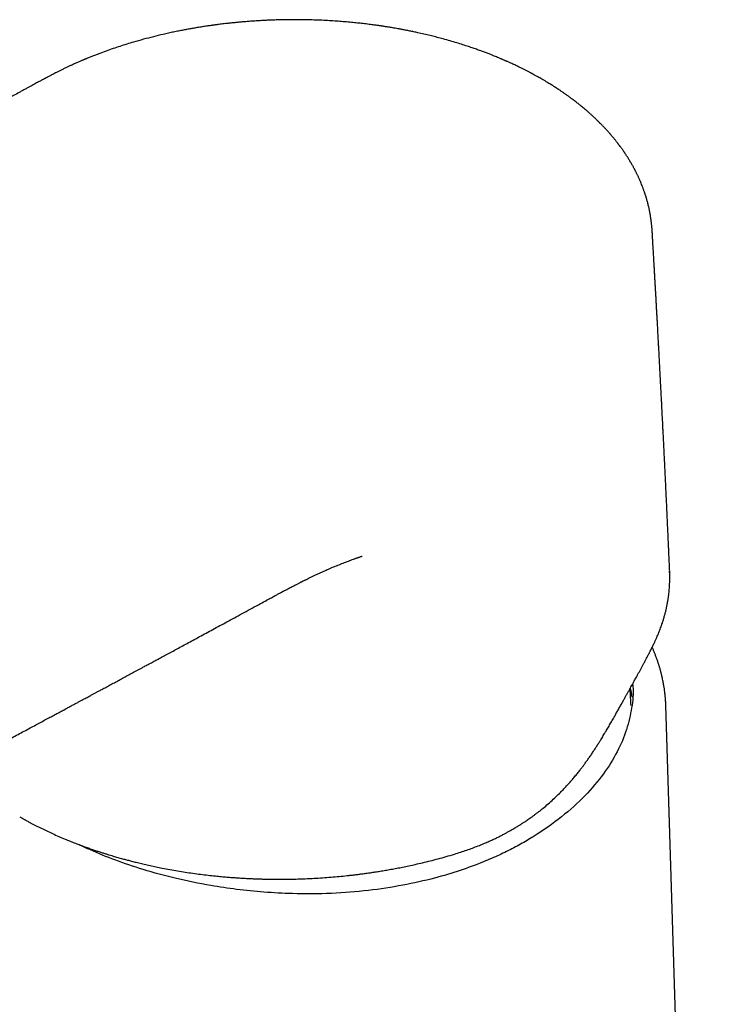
# Model space of a CAD drawing. Header units: millimetres. Extents: x 8 to 785, y 12 to 916.
# Tile 17 of 46: x 719 to 763, y 261 to 324. Entities that reach past the tile are written whole.
import ezdxf

# ---------------------------------------------------------------- set-up
doc = ezdxf.new("R2010")
doc.units = ezdxf.units.MM

msp = doc.modelspace()

# ---------------------------------------------------------------- linework, layer by layer
at = {"color": 7, "linetype": 'Continuous', "lineweight": 30}
for p, q in [((759.677, 310.622), (759.677, 310.627)), ((760.806, 288.526), (760.803, 288.651)), ((760.546, 280.053), (760.546, 280.001)), ((760.558, 279.981), (760.556, 280.055)), ((763.5, 184.505), (760.56, 280.001))]:
    msp.add_line(p, q, dxfattribs=at)
at = {"color": 7, "linetype": 'Continuous', "lineweight": 30, "flags": 128}
msp.add_lwpolyline([(758.312, 279.963), (758.308, 280.056), (758.307, 280.089)], dxfattribs=at)
at = {"color": 7, "linetype": 'Continuous', "lineweight": 30}
msp.add_arc((750.439, 279.279), 8.047, 8.7588, 13.1241, dxfattribs=at)
for points, knots in [([(752.547, 320.408), (752.503, 320.433), (752.422, 320.48), (752.307, 320.545), (752.208, 320.6), (752.125, 320.646), (752.059, 320.682), (752.01, 320.708), (751.977, 320.726), (751.953, 320.739), (751.931, 320.751), (751.907, 320.764), (751.88, 320.778), (751.85, 320.794), (751.807, 320.817), (751.747, 320.848), (751.67, 320.889), (751.557, 320.947), (751.41, 321.022), (751.228, 321.113), (751.064, 321.193), (750.921, 321.261), (750.799, 321.319), (750.677, 321.376), (750.562, 321.429), (750.459, 321.475), (750.373, 321.514), (750.302, 321.545), (750.243, 321.572), (750.183, 321.598), (750.123, 321.624), (750.059, 321.652), (749.994, 321.68), (749.924, 321.709), (749.848, 321.742), (749.748, 321.783), (749.622, 321.835), (749.467, 321.899), (749.287, 321.97), (749.082, 322.051), (748.849, 322.139), (748.596, 322.233), (748.325, 322.33), (748.036, 322.431), (747.711, 322.54), (747.347, 322.657), (746.942, 322.782), (746.513, 322.907), (746.098, 323.022), (745.701, 323.126), (745.325, 323.22), (744.935, 323.313), (744.582, 323.392), (744.274, 323.458), (744.02, 323.51), (743.777, 323.558), (743.548, 323.602), (743.343, 323.64), (743.159, 323.673), (742.997, 323.701), (742.845, 323.727), (742.703, 323.75), (742.573, 323.771), (742.453, 323.79), (742.354, 323.805), (742.279, 323.817), (742.227, 323.824), (742.191, 323.83), (742.162, 323.834), (742.134, 323.838), (742.1, 323.843), (742.045, 323.851), (741.964, 323.863), (741.851, 323.879), (741.717, 323.897), (741.56, 323.918), (741.385, 323.94), (741.197, 323.964), (740.947, 323.993), (740.629, 324.028), (740.24, 324.067), (739.829, 324.104), (739.395, 324.139), (738.939, 324.169), (738.46, 324.196), (737.972, 324.216), (737.474, 324.231), (736.969, 324.24), (736.445, 324.242), (735.973, 324.237), (735.563, 324.228), (735.226, 324.218), (734.901, 324.205), (734.589, 324.19), (734.266, 324.172), (733.934, 324.151), (733.597, 324.127), (733.281, 324.101), (732.988, 324.075), (732.717, 324.049), (732.468, 324.023), (732.241, 323.999), (732.038, 323.975), (731.857, 323.953), (731.697, 323.933), (731.571, 323.917), (731.476, 323.905), (731.406, 323.895), (731.343, 323.887), (731.279, 323.878), (731.201, 323.867), (731.099, 323.853), (730.975, 323.835), (730.837, 323.814), (730.69, 323.792), (730.536, 323.768), (730.374, 323.742), (730.178, 323.709), (729.944, 323.669), (729.671, 323.62), (729.382, 323.566), (729.079, 323.507), (728.762, 323.442), (728.431, 323.371), (727.993, 323.272), (727.452, 323.142), (726.813, 322.975), (726.239, 322.813), (725.732, 322.66), (725.291, 322.52), (724.846, 322.372), (724.395, 322.213), (724.055, 322.088), (723.826, 322), (723.708, 321.955), (723.591, 321.909), (723.478, 321.864), (723.366, 321.819), (723.263, 321.778), (723.171, 321.74), (723.1, 321.71), (723.053, 321.691), (723.026, 321.68), (723.01, 321.673), (722.99, 321.665), (722.96, 321.652), (722.916, 321.634), (722.861, 321.61), (722.792, 321.581), (722.707, 321.544), (722.603, 321.498), (722.479, 321.444), (722.34, 321.382), (722.186, 321.311), (722.016, 321.233), (721.838, 321.149), (721.717, 321.09), (721.657, 321.061)], [0, 0, 0, 0, 0.005323, 0.009973, 0.013949, 0.017253, 0.019884, 0.021843, 0.023091, 0.023868, 0.024709, 0.025663, 0.026728, 0.027906, 0.029195, 0.031851, 0.034884, 0.038293, 0.044996, 0.05198, 0.059231, 0.06371, 0.068285, 0.072957, 0.077392, 0.081209, 0.084356, 0.086907, 0.089025, 0.090936, 0.093439, 0.09562, 0.097969, 0.100523, 0.103282, 0.106247, 0.111321, 0.116902, 0.122989, 0.130522, 0.138708, 0.147547, 0.156982, 0.166895, 0.177284, 0.190139, 0.203652, 0.217825, 0.232655, 0.244346, 0.256414, 0.268861, 0.281686, 0.289937, 0.297972, 0.305553, 0.312679, 0.319351, 0.324697, 0.329711, 0.334394, 0.338744, 0.342763, 0.346451, 0.349745, 0.351816, 0.353393, 0.354476, 0.355168, 0.355999, 0.357041, 0.358293, 0.361054, 0.364487, 0.368593, 0.373371, 0.378794, 0.384522, 0.390449, 0.401528, 0.413242, 0.42559, 0.438574, 0.452192, 0.466444, 0.481331, 0.495765, 0.51075, 0.526285, 0.54237, 0.552712, 0.562763, 0.572418, 0.581676, 0.590537, 0.601263, 0.611344, 0.620779, 0.629569, 0.637712, 0.64521, 0.652062, 0.65815, 0.663617, 0.668465, 0.672694, 0.675043, 0.677154, 0.679028, 0.680813, 0.682942, 0.686201, 0.690066, 0.694315, 0.698802, 0.703528, 0.708493, 0.713697, 0.721645, 0.730093, 0.73904, 0.748487, 0.758433, 0.768879, 0.779755, 0.800034, 0.82068, 0.841696, 0.856239, 0.870957, 0.885853, 0.901178, 0.917089, 0.921159, 0.925266, 0.929409, 0.933542, 0.937285, 0.941305, 0.944591, 0.947143, 0.948962, 0.949596, 0.950048, 0.950685, 0.951781, 0.953334, 0.955347, 0.957818, 0.960747, 0.964657, 0.969167, 0.974276, 0.979986, 0.986296, 0.993206, 1, 1, 1, 1]), ([(721.659, 321.062), (721.619, 321.043), (721.521, 320.995), (721.371, 320.921), (721.214, 320.842), (721.073, 320.769), (720.946, 320.704), (720.834, 320.646), (720.739, 320.597), (720.661, 320.556), (720.597, 320.522), (720.544, 320.494), (720.501, 320.472), (720.469, 320.455), (720.445, 320.442), (720.426, 320.432), (720.399, 320.418), (720.358, 320.396), (720.299, 320.365), (720.224, 320.325), (720.134, 320.277), (720.029, 320.22), (719.908, 320.155), (719.772, 320.082), (719.621, 320), (719.455, 319.91), (719.274, 319.811), (719.078, 319.704), (718.942, 319.629), (718.872, 319.591)], [0, 0, 0, 0, 0.041075, 0.101346, 0.156247, 0.20595, 0.250585, 0.290241, 0.324976, 0.35136, 0.374022, 0.392975, 0.408231, 0.419796, 0.427677, 0.433029, 0.440972, 0.456541, 0.477791, 0.504713, 0.537298, 0.575534, 0.619407, 0.6689, 0.723996, 0.784676, 0.850918, 0.9227, 1, 1, 1, 1]), ([(759.678, 310.622), (759.676, 310.654), (759.672, 310.72), (759.665, 310.812), (759.657, 310.898), (759.649, 310.984), (759.641, 311.067), (759.63, 311.16), (759.617, 311.264), (759.6, 311.386), (759.584, 311.492), (759.57, 311.58), (759.559, 311.646), (759.548, 311.705), (759.538, 311.764), (759.524, 311.837), (759.507, 311.923), (759.486, 312.018), (759.465, 312.114), (759.442, 312.212), (759.417, 312.318), (759.388, 312.43), (759.358, 312.542), (759.328, 312.649), (759.297, 312.755), (759.269, 312.846), (759.245, 312.919), (759.229, 312.97), (759.213, 313.017), (759.197, 313.066), (759.176, 313.128), (759.15, 313.202), (759.121, 313.284), (759.081, 313.392), (759.03, 313.524), (758.968, 313.678), (758.917, 313.799), (758.878, 313.89), (758.85, 313.952), (758.82, 314.019), (758.786, 314.094), (758.75, 314.171), (758.712, 314.25), (758.676, 314.324), (758.642, 314.392), (758.612, 314.451), (758.586, 314.502), (758.563, 314.545), (758.541, 314.588), (758.514, 314.638), (758.481, 314.699), (758.445, 314.765), (758.409, 314.83), (758.374, 314.892), (758.341, 314.949), (758.313, 314.998), (758.289, 315.038), (758.266, 315.077), (758.242, 315.118), (758.212, 315.167), (758.178, 315.223), (758.14, 315.284), (758.101, 315.347), (758.063, 315.406), (758.026, 315.463), (757.991, 315.517), (757.957, 315.567), (757.927, 315.612), (757.903, 315.648), (757.879, 315.684), (757.851, 315.725), (757.815, 315.777), (757.769, 315.843), (757.713, 315.921), (757.646, 316.014), (757.585, 316.096), (757.533, 316.164), (757.498, 316.212), (757.467, 316.251), (757.443, 316.282), (757.416, 316.317), (757.38, 316.363), (757.329, 316.428), (757.267, 316.504), (757.21, 316.574), (757.161, 316.634), (757.121, 316.681), (757.08, 316.73), (757.037, 316.78), (756.998, 316.826), (756.965, 316.864), (756.94, 316.893), (756.919, 316.917), (756.892, 316.947), (756.855, 316.989), (756.803, 317.047), (756.744, 317.112), (756.685, 317.176), (756.63, 317.235), (756.579, 317.289), (756.527, 317.344), (756.476, 317.397), (756.429, 317.445), (756.391, 317.484), (756.358, 317.518), (756.325, 317.551), (756.285, 317.591), (756.234, 317.641), (756.175, 317.7), (756.105, 317.767), (756.03, 317.84), (755.951, 317.915), (755.875, 317.985), (755.803, 318.052), (755.736, 318.112), (755.677, 318.165), (755.634, 318.204), (755.604, 318.231), (755.58, 318.252), (755.551, 318.277), (755.513, 318.31), (755.466, 318.351), (755.391, 318.416), (755.292, 318.5), (755.178, 318.595), (755.075, 318.679), (754.984, 318.753), (754.9, 318.819), (754.825, 318.879), (754.759, 318.93), (754.704, 318.973), (754.659, 319.007), (754.626, 319.032), (754.599, 319.053), (754.569, 319.075), (754.53, 319.105), (754.48, 319.142), (754.39, 319.208), (754.267, 319.299), (754.115, 319.407), (753.968, 319.51), (753.822, 319.61), (753.705, 319.689), (753.621, 319.745), (753.574, 319.776), (753.538, 319.799), (753.509, 319.818), (753.48, 319.837), (753.442, 319.862), (753.389, 319.896), (753.319, 319.941), (753.231, 319.996), (753.127, 320.061), (753.006, 320.136), (752.869, 320.219), (752.714, 320.311), (752.604, 320.375), (752.546, 320.408)], [0, 0, 0, 0, 0.007323, 0.015144, 0.023416, 0.031402, 0.03894, 0.046039, 0.056512, 0.066559, 0.0776, 0.084189, 0.08995, 0.094882, 0.099829, 0.10563, 0.114132, 0.122587, 0.130925, 0.139426, 0.148856, 0.159191, 0.169298, 0.178625, 0.187996, 0.197689, 0.203162, 0.2077, 0.211497, 0.215823, 0.220907, 0.228372, 0.23583, 0.243222, 0.257988, 0.271844, 0.285702, 0.291251, 0.296882, 0.302948, 0.310008, 0.317607, 0.324549, 0.331932, 0.338286, 0.343798, 0.348567, 0.352594, 0.355984, 0.360735, 0.366849, 0.37332, 0.379403, 0.385429, 0.390977, 0.395661, 0.399388, 0.402659, 0.406743, 0.411395, 0.416824, 0.422847, 0.42896, 0.435133, 0.440325, 0.445558, 0.45076, 0.455214, 0.458743, 0.461381, 0.465667, 0.470856, 0.476947, 0.485064, 0.494285, 0.504611, 0.509861, 0.51479, 0.518807, 0.521914, 0.524162, 0.529447, 0.535979, 0.54377, 0.552927, 0.557479, 0.562309, 0.567418, 0.5728, 0.57774, 0.581671, 0.584689, 0.586876, 0.589155, 0.5941, 0.600168, 0.607309, 0.614861, 0.620482, 0.62621, 0.632045, 0.637985, 0.643352, 0.64761, 0.650758, 0.654091, 0.658487, 0.663948, 0.670472, 0.677556, 0.686239, 0.694514, 0.702381, 0.709839, 0.716787, 0.722754, 0.727683, 0.729872, 0.731935, 0.734786, 0.738567, 0.743277, 0.748688, 0.760958, 0.77232, 0.7817, 0.790358, 0.798294, 0.805392, 0.811493, 0.816596, 0.820701, 0.823809, 0.825597, 0.828261, 0.83185, 0.836364, 0.841791, 0.856139, 0.869552, 0.882118, 0.894645, 0.907324, 0.912136, 0.916146, 0.919355, 0.921237, 0.923449, 0.926651, 0.930844, 0.936848, 0.944145, 0.952735, 0.962616, 0.973788, 0.986249, 1, 1, 1, 1]), ([(718.872, 319.591), (718.636, 319.46), (718.168, 319.202), (717.479, 318.818), (716.806, 318.442), (716.151, 318.074), (715.515, 317.715), (714.899, 317.365), (714.302, 317.025), (713.72, 316.692), (713.149, 316.364), (712.589, 316.042), (712.04, 315.725), (711.506, 315.417), (710.987, 315.116), (710.483, 314.824), (709.993, 314.54), (709.518, 314.263), (709.058, 313.995), (708.612, 313.735), (708.18, 313.483), (707.763, 313.239), (707.36, 313.004), (706.972, 312.777), (706.586, 312.551), (706.203, 312.326), (705.825, 312.105), (705.465, 311.893), (705.121, 311.691), (704.804, 311.505), (704.512, 311.333), (704.245, 311.176), (703.992, 311.027), (703.752, 310.886), (703.527, 310.753), (703.316, 310.629), (703.113, 310.509), (702.92, 310.395), (702.737, 310.287), (702.567, 310.187), (702.404, 310.091), (702.197, 309.969), (701.939, 309.816), (701.628, 309.633), (701.305, 309.442), (700.971, 309.244), (700.618, 309.035), (700.245, 308.814), (699.853, 308.582), (699.447, 308.342), (699.029, 308.094), (698.598, 307.838), (698.163, 307.58), (697.724, 307.319), (697.282, 307.057), (696.828, 306.787), (696.363, 306.511), (695.887, 306.228), (695.399, 305.937), (694.901, 305.641), (694.398, 305.341), (693.892, 305.039), (693.227, 304.643), (692.404, 304.152), (691.271, 303.475), (689.992, 302.711), (688.57, 301.859), (687.161, 301.015), (685.765, 300.177), (684.381, 299.346), (683.005, 298.519), (680.834, 297.212), (677.867, 295.423), (674.905, 293.634), (672.743, 292.325), (671.374, 291.497), (669.996, 290.661), (668.607, 289.818), (667.206, 288.967), (665.794, 288.109), (664.371, 287.244), (663.08, 286.458), (661.921, 285.752), (660.892, 285.125), (659.85, 284.489), (658.795, 283.845), (657.731, 283.196), (656.66, 282.542), (655.581, 281.881), (654.49, 281.209), (653.623, 280.675), (652.986, 280.283), (652.581, 280.034), (652.175, 279.785), (651.769, 279.538), (651.371, 279.296), (650.986, 279.063), (650.619, 278.842), (650.265, 278.631), (649.924, 278.428), (649.595, 278.234), (649.278, 278.049), (648.976, 277.874), (648.689, 277.709), (648.417, 277.554), (648.16, 277.408), (647.917, 277.272), (647.689, 277.145), (647.475, 277.027), (647.276, 276.918), (647.09, 276.817), (646.917, 276.724), (646.754, 276.637), (646.627, 276.57), (646.534, 276.521), (646.473, 276.488), (646.413, 276.457), (646.364, 276.431), (646.328, 276.413), (646.302, 276.399), (646.271, 276.383), (646.229, 276.361), (646.176, 276.334), (646.115, 276.302), (646.046, 276.266), (645.966, 276.226), (645.877, 276.18), (645.777, 276.13), (645.625, 276.053), (645.427, 275.954), (645.198, 275.842), (644.988, 275.74), (644.797, 275.649), (644.619, 275.566), (644.454, 275.489), (644.292, 275.415), (644.131, 275.342), (644.006, 275.287), (643.924, 275.251), (643.883, 275.233), (643.851, 275.219), (643.824, 275.207), (643.8, 275.197), (643.771, 275.184), (643.734, 275.168), (643.687, 275.148), (643.631, 275.124), (643.566, 275.097), (643.493, 275.066), (643.393, 275.024), (643.275, 274.976), (643.143, 274.922), (643.019, 274.873), (642.904, 274.828), (642.798, 274.787), (642.703, 274.751), (642.618, 274.719), (642.551, 274.694), (642.499, 274.675), (642.461, 274.661), (642.424, 274.648), (642.39, 274.635), (642.355, 274.623), (642.315, 274.608), (642.265, 274.591), (642.205, 274.57), (642.135, 274.545), (642.059, 274.52), (641.964, 274.488), (641.858, 274.453), (641.742, 274.416), (641.638, 274.384), (641.546, 274.355), (641.471, 274.333), (641.41, 274.315), (641.361, 274.301), (641.316, 274.288), (641.275, 274.277), (641.235, 274.266), (641.192, 274.254), (641.142, 274.24), (641.085, 274.225), (641.022, 274.208), (640.956, 274.191), (640.889, 274.175), (640.822, 274.158), (640.747, 274.14), (640.666, 274.121), (640.583, 274.102), (640.511, 274.086), (640.446, 274.073), (640.382, 274.059), (640.312, 274.045), (640.234, 274.03), (640.12, 274.008), (639.973, 273.982), (639.799, 273.953), (639.613, 273.926), (639.416, 273.9), (639.202, 273.876), (638.982, 273.856), (638.805, 273.843), (638.676, 273.835), (638.599, 273.831), (638.521, 273.827), (638.444, 273.823), (638.373, 273.82), (638.31, 273.818), (638.26, 273.816), (638.223, 273.815), (638.198, 273.814), (638.181, 273.813), (638.164, 273.813), (638.141, 273.812), (638.11, 273.811), (638.071, 273.81), (638.024, 273.809), (637.962, 273.807), (637.883, 273.806), (637.785, 273.804), (637.673, 273.802), (637.547, 273.8), (637.406, 273.798), (637.251, 273.796), (637.081, 273.793), (636.898, 273.79), (636.7, 273.787), (636.488, 273.783), (636.262, 273.778), (636.022, 273.773), (635.769, 273.767), (635.595, 273.763), (635.506, 273.761)], [0, 0, 0, 0, 0.007951, 0.01573, 0.023345, 0.030794, 0.038077, 0.045068, 0.0519, 0.058573, 0.065087, 0.07157, 0.077887, 0.08404, 0.090027, 0.09585, 0.101508, 0.107002, 0.112331, 0.117496, 0.122498, 0.127335, 0.132008, 0.136516, 0.140861, 0.145451, 0.149843, 0.154036, 0.15803, 0.161827, 0.165106, 0.168221, 0.171172, 0.173959, 0.176583, 0.179042, 0.181338, 0.183674, 0.185811, 0.187751, 0.189608, 0.191508, 0.195007, 0.198642, 0.202413, 0.206319, 0.210361, 0.214796, 0.219383, 0.224124, 0.229017, 0.234063, 0.239261, 0.244303, 0.24948, 0.254792, 0.260241, 0.265825, 0.271544, 0.2774, 0.283345, 0.289277, 0.295192, 0.306763, 0.31827, 0.335136, 0.351863, 0.368451, 0.3849, 0.401211, 0.417403, 0.433582, 0.478072, 0.522563, 0.538656, 0.554851, 0.571185, 0.587658, 0.604269, 0.621019, 0.637907, 0.654934, 0.667008, 0.679227, 0.691621, 0.704185, 0.716924, 0.729614, 0.742479, 0.755509, 0.76869, 0.773508, 0.778344, 0.783198, 0.788069, 0.792897, 0.797471, 0.801875, 0.80611, 0.810177, 0.814153, 0.817955, 0.821582, 0.825035, 0.828314, 0.831419, 0.83435, 0.837108, 0.839693, 0.842105, 0.844345, 0.846444, 0.84843, 0.850303, 0.851075, 0.851827, 0.852558, 0.853257, 0.853613, 0.853888, 0.854222, 0.854739, 0.855437, 0.856159, 0.857007, 0.857981, 0.859082, 0.860309, 0.861646, 0.864719, 0.867604, 0.870137, 0.872506, 0.87471, 0.876752, 0.878694, 0.880768, 0.882777, 0.883378, 0.883888, 0.884299, 0.88461, 0.884876, 0.88523, 0.885702, 0.886292, 0.886999, 0.887824, 0.888767, 0.889798, 0.891609, 0.893289, 0.894838, 0.896355, 0.897722, 0.89894, 0.900019, 0.900999, 0.901537, 0.902042, 0.902515, 0.902955, 0.903368, 0.903892, 0.904536, 0.905327, 0.906264, 0.907311, 0.908326, 0.910017, 0.911555, 0.91294, 0.914173, 0.915269, 0.915986, 0.91665, 0.91726, 0.917817, 0.91832, 0.918884, 0.919591, 0.920364, 0.921252, 0.922174, 0.923097, 0.924021, 0.924947, 0.926226, 0.927403, 0.928417, 0.929268, 0.930118, 0.931109, 0.932241, 0.933436, 0.935978, 0.938543, 0.940978, 0.944076, 0.947216, 0.950464, 0.953934, 0.955065, 0.956203, 0.957348, 0.958501, 0.959596, 0.960518, 0.961263, 0.961831, 0.962153, 0.962365, 0.962573, 0.962894, 0.963329, 0.963878, 0.964542, 0.965321, 0.966504, 0.967884, 0.969462, 0.97124, 0.973222, 0.975408, 0.977796, 0.980384, 0.983169, 0.986149, 0.989322, 0.992688, 0.996248, 1, 1, 1, 1]), ([(760.81, 288.652), (760.807, 288.708), (760.8, 288.868), (760.789, 289.134), (760.775, 289.443), (760.762, 289.743), (760.749, 290.03), (760.737, 290.303), (760.725, 290.568), (760.712, 290.851), (760.698, 291.157), (760.683, 291.487), (760.668, 291.818), (760.651, 292.175), (760.634, 292.554), (760.615, 292.956), (760.597, 293.352), (760.579, 293.721), (760.563, 294.07), (760.547, 294.404), (760.53, 294.75), (760.513, 295.108), (760.495, 295.476), (760.477, 295.852), (760.458, 296.228), (760.44, 296.599), (760.422, 296.959), (760.405, 297.308), (760.389, 297.621), (760.375, 297.897), (760.363, 298.137), (760.352, 298.365), (760.34, 298.586), (760.329, 298.805), (760.318, 299.024), (760.307, 299.245), (760.297, 299.435), (760.289, 299.598), (760.282, 299.736), (760.274, 299.884), (760.266, 300.045), (760.257, 300.217), (760.247, 300.398), (760.237, 300.586), (760.227, 300.781), (760.216, 300.987), (760.205, 301.203), (760.191, 301.467), (760.175, 301.772), (760.157, 302.108), (760.14, 302.428), (760.124, 302.731), (760.109, 303.013), (760.094, 303.275), (760.082, 303.51), (760.07, 303.722), (760.059, 303.917), (760.049, 304.106), (760.039, 304.293), (760.029, 304.478), (760.018, 304.677), (760.006, 304.892), (759.993, 305.127), (759.979, 305.372), (759.965, 305.631), (759.95, 305.903), (759.934, 306.181), (759.918, 306.462), (759.902, 306.745), (759.886, 307.033), (759.869, 307.326), (759.853, 307.612), (759.837, 307.883), (759.823, 308.135), (759.811, 308.335), (759.802, 308.487), (759.796, 308.593), (759.79, 308.703), (759.783, 308.822), (759.775, 308.96), (759.766, 309.121), (759.755, 309.305), (759.743, 309.508), (759.73, 309.729), (759.716, 309.969), (759.701, 310.228), (759.688, 310.448), (759.68, 310.582), (759.677, 310.624)], [0, 0, 0, 0, 0.0076631, 0.0219295, 0.0362143, 0.0498782, 0.0629023, 0.0752864, 0.0871252, 0.0991647, 0.1138163, 0.1289619, 0.1441356, 0.1590485, 0.1776545, 0.1959106, 0.2138455, 0.2316784, 0.2462913, 0.2615133, 0.2773273, 0.2935183, 0.3103618, 0.3275305, 0.3448373, 0.3617081, 0.3781026, 0.3940209, 0.4093349, 0.4208371, 0.4317513, 0.4420778, 0.4519929, 0.4619305, 0.4719108, 0.4819336, 0.4919989, 0.4979237, 0.5041298, 0.5108822, 0.5181808, 0.5260258, 0.534417, 0.5428291, 0.5517268, 0.5611101, 0.5709789, 0.5811693, 0.5972062, 0.612528, 0.6271347, 0.640917, 0.6537688, 0.66569, 0.6766806, 0.685938, 0.6946433, 0.7032464, 0.7117591, 0.7201814, 0.7285133, 0.7389869, 0.7495039, 0.7606292, 0.7724002, 0.7848169, 0.7978041, 0.8103649, 0.8232183, 0.8363641, 0.8498025, 0.8632942, 0.8753406, 0.8868255, 0.8977489, 0.9027038, 0.9075339, 0.9123274, 0.9176864, 0.9237244, 0.9312651, 0.9396515, 0.9488837, 0.9589615, 0.9698851, 0.9816543, 0.9942692, 1, 1, 1, 1]), ([(734.773, 286.764), (734.826, 286.793), (734.928, 286.848), (735.074, 286.927), (735.206, 286.999), (735.325, 287.063), (735.43, 287.12), (735.521, 287.168), (735.598, 287.21), (735.658, 287.242), (735.703, 287.266), (735.734, 287.282), (735.757, 287.294), (735.773, 287.303), (735.793, 287.314), (735.823, 287.33), (735.868, 287.354), (735.927, 287.385), (735.997, 287.422), (736.098, 287.475), (736.222, 287.54), (736.359, 287.612), (736.481, 287.675), (736.59, 287.732), (736.69, 287.783), (736.781, 287.829), (736.861, 287.87), (736.929, 287.905), (736.984, 287.933), (737.023, 287.952), (737.053, 287.967), (737.081, 287.981), (737.119, 288), (737.167, 288.024), (737.223, 288.052), (737.305, 288.093), (737.406, 288.143), (737.519, 288.198), (737.618, 288.246), (737.71, 288.29), (737.801, 288.333), (737.892, 288.377), (737.987, 288.422), (738.086, 288.467), (738.186, 288.514), (738.284, 288.559), (738.453, 288.635), (738.703, 288.747), (739.031, 288.888), (739.37, 289.028), (739.708, 289.164), (740.054, 289.298), (740.3, 289.388), (740.452, 289.443), (740.51, 289.463), (740.563, 289.482), (740.613, 289.499), (740.671, 289.519), (740.739, 289.542), (740.818, 289.569), (740.882, 289.59), (740.924, 289.604), (740.942, 289.611), (740.949, 289.614), (740.948, 289.614), (740.948, 289.614)], [0, 0, 0, 0, 0.024897, 0.047601, 0.068118, 0.086457, 0.102622, 0.116619, 0.128453, 0.138127, 0.144314, 0.149121, 0.152551, 0.15463, 0.156731, 0.161741, 0.168784, 0.177859, 0.18896, 0.201471, 0.225013, 0.246922, 0.265108, 0.282, 0.297603, 0.311895, 0.32442, 0.335011, 0.343673, 0.350409, 0.353397, 0.357694, 0.363611, 0.371147, 0.380296, 0.389928, 0.410065, 0.427774, 0.443066, 0.457072, 0.471317, 0.485813, 0.500427, 0.516408, 0.532434, 0.547953, 0.562971, 0.612129, 0.666801, 0.717962, 0.772444, 0.826791, 0.880532, 0.891521, 0.9008, 0.90899, 0.917269, 0.92567, 0.938174, 0.953047, 0.967979, 0.980433, 0.992986, 0.998667, 1, 1, 1, 1]), ([(759.819, 284.017), (759.847, 284.074), (759.9, 284.187), (759.975, 284.353), (760.044, 284.514), (760.109, 284.671), (760.17, 284.827), (760.227, 284.98), (760.283, 285.135), (760.341, 285.307), (760.402, 285.5), (760.466, 285.718), (760.515, 285.901), (760.551, 286.043), (760.574, 286.139), (760.595, 286.231), (760.613, 286.316), (760.629, 286.392), (760.643, 286.462), (760.656, 286.526), (760.666, 286.581), (760.673, 286.623), (760.68, 286.66), (760.687, 286.703), (760.697, 286.758), (760.707, 286.826), (760.719, 286.905), (760.732, 286.996), (760.746, 287.099), (760.761, 287.223), (760.776, 287.371), (760.792, 287.545), (760.804, 287.735), (760.814, 287.941), (760.819, 288.162), (760.819, 288.399), (760.813, 288.563), (760.81, 288.647)], [0, 0, 0, 0, 0.038398, 0.075102, 0.110291, 0.14481, 0.178777, 0.212198, 0.245275, 0.280133, 0.324038, 0.371188, 0.421583, 0.442271, 0.463458, 0.48377, 0.502051, 0.518304, 0.532528, 0.547699, 0.559584, 0.568185, 0.57471, 0.58388, 0.596171, 0.610618, 0.627841, 0.647839, 0.670146, 0.694439, 0.728309, 0.765423, 0.805793, 0.849434, 0.896357, 0.946548, 1, 1, 1, 1]), ([(715.523, 276.394), (715.679, 276.478), (715.987, 276.642), (716.441, 276.885), (716.881, 277.121), (717.308, 277.349), (717.72, 277.57), (718.119, 277.783), (718.516, 277.995), (718.91, 278.206), (719.3, 278.415), (719.673, 278.616), (720.03, 278.807), (720.369, 278.989), (720.692, 279.162), (720.998, 279.327), (721.288, 279.482), (721.56, 279.628), (721.815, 279.765), (722.051, 279.892), (722.27, 280.009), (722.473, 280.118), (722.657, 280.217), (722.824, 280.307), (722.973, 280.387), (723.11, 280.46), (723.235, 280.528), (723.351, 280.59), (723.456, 280.647), (723.552, 280.698), (723.638, 280.745), (723.717, 280.787), (723.789, 280.826), (723.867, 280.868), (723.958, 280.917), (724.071, 280.977), (724.199, 281.046), (724.338, 281.121), (724.534, 281.227), (724.785, 281.362), (725.088, 281.525), (725.395, 281.69), (725.707, 281.858), (725.969, 281.999), (726.18, 282.113), (726.341, 282.2), (726.51, 282.291), (726.688, 282.387), (726.895, 282.499), (727.133, 282.627), (727.404, 282.773), (727.69, 282.927), (727.993, 283.091), (728.311, 283.262), (728.645, 283.443), (728.995, 283.632), (729.361, 283.83), (729.742, 284.036), (730.139, 284.25), (730.551, 284.474), (730.977, 284.704), (731.416, 284.942), (731.867, 285.187), (732.334, 285.44), (732.819, 285.703), (733.324, 285.976), (733.847, 286.261), (734.333, 286.525), (734.645, 286.694), (734.777, 286.766)], [0, 0, 0, 0, 0.024221, 0.047724, 0.070509, 0.092577, 0.113928, 0.13456, 0.154476, 0.175554, 0.195764, 0.215106, 0.23358, 0.251185, 0.267923, 0.283792, 0.298793, 0.312926, 0.326191, 0.338374, 0.349719, 0.360227, 0.369898, 0.378429, 0.386182, 0.393168, 0.399624, 0.405643, 0.411223, 0.416085, 0.420557, 0.42464, 0.428334, 0.431769, 0.436762, 0.442593, 0.449261, 0.456686, 0.464347, 0.479798, 0.495785, 0.511474, 0.527646, 0.544302, 0.552322, 0.560584, 0.569351, 0.578629, 0.588417, 0.601644, 0.615703, 0.630592, 0.646313, 0.662866, 0.68025, 0.698465, 0.717469, 0.737301, 0.757961, 0.779448, 0.801763, 0.824485, 0.848005, 0.872325, 0.897443, 0.923897, 0.951184, 0.979303, 1, 1, 1, 1]), ([(746.907, 270.376), (747.043, 270.418), (747.31, 270.5), (747.7, 270.632), (748.071, 270.765), (748.425, 270.901), (748.762, 271.037), (749.061, 271.166), (749.324, 271.284), (749.554, 271.392), (749.775, 271.5), (749.984, 271.606), (750.18, 271.708), (750.36, 271.806), (750.523, 271.897), (750.671, 271.982), (750.803, 272.059), (750.92, 272.129), (751.022, 272.191), (751.103, 272.242), (751.166, 272.281), (751.217, 272.313), (751.27, 272.347), (751.333, 272.388), (751.407, 272.436), (751.496, 272.495), (751.601, 272.565), (751.721, 272.648), (751.854, 272.742), (751.997, 272.845), (752.192, 272.99), (752.434, 273.176), (752.735, 273.421), (753.049, 273.691), (753.372, 273.986), (753.663, 274.268), (753.924, 274.533), (754.151, 274.775), (754.368, 275.015), (754.57, 275.249), (754.758, 275.475), (754.933, 275.693), (755.09, 275.894), (755.231, 276.081), (755.362, 276.259), (755.495, 276.445), (755.636, 276.646), (755.754, 276.819), (755.849, 276.96), (755.917, 277.063), (755.983, 277.163), (756.042, 277.254), (756.092, 277.332), (756.132, 277.394), (756.163, 277.443), (756.187, 277.48), (756.214, 277.523), (756.251, 277.582), (756.303, 277.665), (756.367, 277.768), (756.442, 277.89), (756.524, 278.025), (756.61, 278.167), (756.72, 278.351), (756.854, 278.579), (757.014, 278.854), (757.177, 279.14), (757.329, 279.409), (757.469, 279.659), (757.595, 279.885), (757.716, 280.103), (757.83, 280.307), (757.934, 280.496), (758.036, 280.678), (758.133, 280.853), (758.225, 281.019), (758.306, 281.165), (758.37, 281.281), (758.424, 281.377), (758.472, 281.465), (758.529, 281.567), (758.593, 281.684), (758.665, 281.814), (758.744, 281.958), (758.83, 282.115), (758.919, 282.278), (759.01, 282.446), (759.103, 282.618), (759.199, 282.799), (759.299, 282.988), (759.402, 283.184), (759.506, 283.385), (759.611, 283.592), (759.717, 283.805), (759.785, 283.946), (759.82, 284.018)], [0, 0, 0, 0, 0.020824, 0.040894, 0.060224, 0.078826, 0.09671, 0.113884, 0.126883, 0.139451, 0.15159, 0.163284, 0.174246, 0.18437, 0.193654, 0.202096, 0.209696, 0.216452, 0.222362, 0.227396, 0.23069, 0.233411, 0.236375, 0.240056, 0.244455, 0.249572, 0.255961, 0.263196, 0.271278, 0.280184, 0.289348, 0.307371, 0.325424, 0.34695, 0.368516, 0.39012, 0.406679, 0.423167, 0.439004, 0.454092, 0.468433, 0.482028, 0.494879, 0.505703, 0.516096, 0.527127, 0.539001, 0.551714, 0.557573, 0.563593, 0.569649, 0.574984, 0.579471, 0.583052, 0.585817, 0.587766, 0.589564, 0.59318, 0.597942, 0.603849, 0.610898, 0.618772, 0.626867, 0.63517, 0.650192, 0.665837, 0.682101, 0.69898, 0.711985, 0.725291, 0.738093, 0.750091, 0.761294, 0.771709, 0.782972, 0.793139, 0.802208, 0.810176, 0.814778, 0.820332, 0.826844, 0.834317, 0.842753, 0.852157, 0.862532, 0.873883, 0.884884, 0.896674, 0.909254, 0.922625, 0.936787, 0.951463, 0.966895, 0.983077, 1, 1, 1, 1]), ([(760.556, 280.055), (760.555, 280.076), (760.553, 280.139), (760.547, 280.238), (760.54, 280.348), (760.533, 280.444), (760.526, 280.526), (760.52, 280.594), (760.514, 280.651), (760.508, 280.704), (760.498, 280.802), (760.479, 280.949), (760.455, 281.12), (760.431, 281.267), (760.409, 281.392), (760.384, 281.524), (760.356, 281.661), (760.327, 281.796), (760.3, 281.909), (760.278, 281.999), (760.262, 282.065), (760.248, 282.12), (760.234, 282.171), (760.22, 282.223), (760.203, 282.283), (760.184, 282.354), (760.16, 282.436), (760.133, 282.526), (760.104, 282.617), (760.078, 282.699), (760.055, 282.767), (760.035, 282.825), (760.016, 282.883), (759.993, 282.947), (759.967, 283.019), (759.926, 283.133), (759.868, 283.284), (759.794, 283.467), (759.731, 283.615), (759.692, 283.701), (759.679, 283.73)], [0, 0, 0, 0, 0.016865, 0.049586, 0.078782, 0.104458, 0.126617, 0.144959, 0.160028, 0.17423, 0.188542, 0.24054, 0.293534, 0.325671, 0.358571, 0.394552, 0.432859, 0.46941, 0.503999, 0.524713, 0.542544, 0.557494, 0.569924, 0.58385, 0.600073, 0.619032, 0.641364, 0.66711, 0.692845, 0.716211, 0.734706, 0.748846, 0.764118, 0.782, 0.802334, 0.823118, 0.876267, 0.927534, 0.975838, 1, 1, 1, 1]), ([(758.412, 281.356), (758.419, 281.302), (758.479, 280.795), (758.374, 279.809), (758.061, 278.398), (757.452, 276.964), (756.56, 275.528), (755.36, 274.114), (753.848, 272.751), (752.523, 271.817), (751.594, 271.253), (751.173, 271.012), (750.734, 270.775), (750.276, 270.543), (749.8, 270.315), (749.305, 270.093), (748.48, 269.746), (747.27, 269.301), (745.532, 268.784), (743.552, 268.339), (741.32, 268.001), (738.93, 267.811), (736.665, 267.797), (734.618, 267.908), (732.857, 268.085), (730.935, 268.368), (728.906, 268.782), (726.835, 269.343), (725.012, 269.967), (723.644, 270.512), (722.919, 270.864), (722.688, 270.976)], [0, 0, 0, 0, 0.005381, 0.050923, 0.098061, 0.146793, 0.19712, 0.249042, 0.302558, 0.357669, 0.368923, 0.38039, 0.392069, 0.403962, 0.416068, 0.428387, 0.44092, 0.476478, 0.513652, 0.557856, 0.604151, 0.65254, 0.703024, 0.739935, 0.775371, 0.809334, 0.8575, 0.902354, 0.943897, 0.982131, 1, 1, 1, 1]), ([(758.307, 280.089), (758.306, 280.104), (758.3, 280.23), (758.288, 280.464), (758.271, 280.776), (758.258, 280.976), (758.253, 281.069)], [0, 0, 0, 0, 0.046213, 0.379807, 0.713272, 1, 1, 1, 1]), ([(718.82, 272.787), (718.85, 272.77), (718.903, 272.739), (718.977, 272.697), (719.038, 272.663), (719.092, 272.632), (719.146, 272.602), (719.231, 272.555), (719.352, 272.489), (719.508, 272.405), (719.674, 272.317), (719.847, 272.228), (720.029, 272.135), (720.271, 272.015), (720.576, 271.868), (720.95, 271.694), (721.346, 271.518), (721.714, 271.362), (722.05, 271.224), (722.35, 271.105), (722.652, 270.989), (722.951, 270.879), (723.237, 270.776), (723.505, 270.682), (723.756, 270.597), (723.988, 270.521), (724.207, 270.45), (724.414, 270.385), (724.601, 270.328), (724.771, 270.277), (724.925, 270.231), (725.079, 270.186), (725.24, 270.14), (725.431, 270.087), (725.656, 270.025), (725.918, 269.956), (726.207, 269.882), (726.525, 269.804), (726.874, 269.722), (727.245, 269.638), (727.63, 269.556), (728.059, 269.469), (728.522, 269.381), (729.02, 269.294), (729.515, 269.214), (730.008, 269.141), (730.498, 269.075), (730.983, 269.016), (731.431, 268.967), (731.838, 268.927), (732.199, 268.896), (732.542, 268.868), (732.866, 268.845), (733.171, 268.826), (733.453, 268.81), (733.717, 268.797), (733.972, 268.786), (734.235, 268.777), (734.51, 268.768), (734.826, 268.761), (735.186, 268.755), (735.593, 268.753), (736.019, 268.755), (736.465, 268.762), (736.921, 268.774), (737.38, 268.791), (737.869, 268.815), (738.385, 268.846), (738.929, 268.887), (739.46, 268.933), (739.888, 268.976), (740.214, 269.012), (740.445, 269.039), (740.684, 269.068), (740.936, 269.101), (741.206, 269.137), (741.493, 269.178), (741.797, 269.224), (742.118, 269.275), (742.456, 269.331), (742.81, 269.394), (743.18, 269.462), (743.566, 269.538), (743.967, 269.621), (744.398, 269.715), (744.859, 269.822), (745.35, 269.942), (745.857, 270.075), (746.379, 270.218), (746.728, 270.322), (746.906, 270.375)], [0, 0, 0, 0, 0.00405, 0.007421, 0.010112, 0.012433, 0.014877, 0.017449, 0.024022, 0.031309, 0.038419, 0.046096, 0.054118, 0.062338, 0.077508, 0.093308, 0.109738, 0.126798, 0.138521, 0.150524, 0.162731, 0.174484, 0.185629, 0.196167, 0.205547, 0.214389, 0.222692, 0.230456, 0.237682, 0.243772, 0.249419, 0.254952, 0.260874, 0.267189, 0.276055, 0.285594, 0.295809, 0.307502, 0.31997, 0.333212, 0.347068, 0.360876, 0.378318, 0.39557, 0.412634, 0.42951, 0.446198, 0.462701, 0.478834, 0.491569, 0.503662, 0.515111, 0.525915, 0.536072, 0.545584, 0.553959, 0.562237, 0.570926, 0.580026, 0.589536, 0.602262, 0.615656, 0.629716, 0.644443, 0.659706, 0.674845, 0.689767, 0.708074, 0.726043, 0.743674, 0.760977, 0.76865, 0.776264, 0.784127, 0.792586, 0.801643, 0.811298, 0.821552, 0.832406, 0.843859, 0.855911, 0.868562, 0.881811, 0.895657, 0.910097, 0.926665, 0.943944, 0.961931, 0.980619, 1, 1, 1, 1])]:
    msp.add_open_spline(points, degree=3, knots=knots, dxfattribs=at)

doc.saveas('drawing.dxf')
